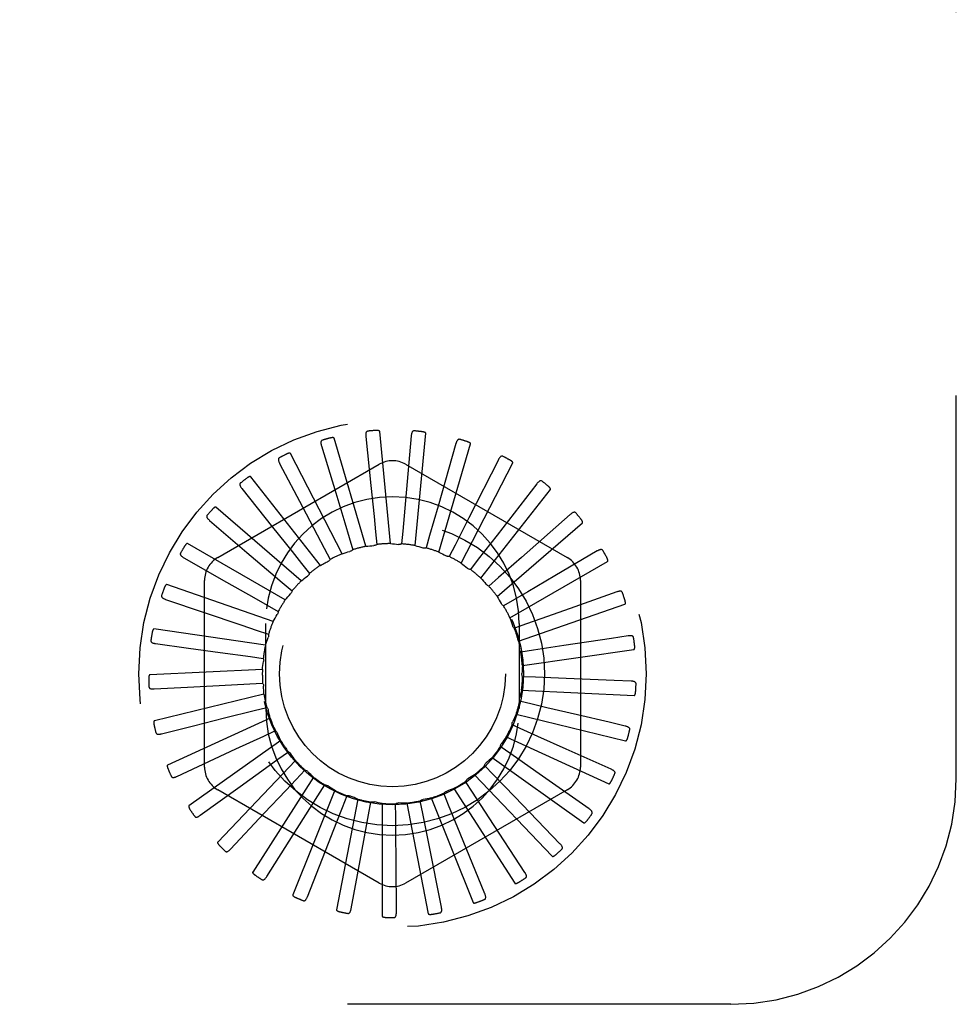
# Model space of a CAD drawing. Header units: inches. Extents: x 0 to 77.3, y 0 to 50.
# Tile 11 of 48: x 9 to 10, y 30 to 31. Entities that reach past the tile are written whole.
import ezdxf

# ---------------------------------------------------------------- set-up
doc = ezdxf.new("R2010")
doc.units = ezdxf.units.IN
doc.header["$LTSCALE"] = 4.25
doc.header["$MEASUREMENT"] = 0
doc.linetypes.add('HIDDEN', pattern=[0.2, 0.1, -0.1])
doc.layers.add('DEFAULT_2', color=8, linetype='HIDDEN')

msp = doc.modelspace()

# ---------------------------------------------------------------- linework, layer by layer
at = {"layer": 'DEFAULT_2', "color": 8, "linetype": 'HIDDEN'}
for p, q in [((10.019062, 30.205092), (10.019062, 31.955092)), ((9.364594, 30.584539), (9.370171, 30.530228)), ((9.391772, 30.465825), (9.379893, 30.590228)), ((9.41489, 30.585364), (9.408543, 30.513546)), ((9.419109, 30.463652), (9.430988, 30.588055)), ((9.315364, 30.57421), (9.331118, 30.521936)), ((9.364517, 30.462785), (9.329309, 30.582692)), ((9.464433, 30.576656), (9.444609, 30.507337)), ((9.445542, 30.456345), (9.480749, 30.576251)), ((9.33833, 30.454642), (9.281066, 30.565719)), ((9.200312, 30.450293), (9.379479, 30.553735)), ((9.268978, 30.554751), (9.29434, 30.506404)), ((9.408645, 30.553735), (9.587812, 30.450293)), ((9.470113, 30.444167), (9.527377, 30.555244)), ((9.511432, 30.558728), (9.478848, 30.494414)), ((9.314157, 30.44169), (9.236906, 30.539922)), ((9.554189, 30.532231), (9.510023, 30.475245)), ((9.227113, 30.526866), (9.261166, 30.484191)), ((9.491937, 30.427559), (9.569187, 30.525791)), ((9.408543, 30.513546), (9.405535, 30.479685)), ((9.292872, 30.424398), (9.198427, 30.506235)), ((9.444609, 30.507337), (9.435247, 30.474656)), ((9.591159, 30.49812), (9.537006, 30.450523)), ((9.191281, 30.491561), (9.232796, 30.456102)), ((9.478848, 30.494414), (9.46347, 30.464096)), ((9.510222, 30.407121), (9.604667, 30.488959)), ((9.375409, 30.478999), (9.376842, 30.464812)), ((9.405535, 30.479685), (9.404258, 30.465483)), ((9.510023, 30.475245), (9.489185, 30.448385)), ((9.275245, 30.40339), (9.167019, 30.465874)), ((9.345956, 30.472624), (9.350049, 30.458965)), ((9.435247, 30.474656), (9.431305, 30.460953)), ((9.46347, 30.464096), (9.457006, 30.451386)), ((9.318243, 30.460791), (9.324846, 30.448153)), ((9.621006, 30.457629), (9.573919, 30.429995)), ((9.162779, 30.450112), (9.210254, 30.423151)), ((9.293269, 30.443926), (9.302145, 30.432766)), ((9.322327, 30.445841), (9.322086, 30.445722)), ((9.489185, 30.448385), (9.480432, 30.437128)), ((9.537006, 30.450523), (9.511462, 30.428092)), ((9.52431, 30.383592), (9.632536, 30.446077)), ((9.261912, 30.379425), (9.143816, 30.420298)), ((9.185729, 30.21815), (9.185729, 30.425034)), ((9.271939, 30.42264), (9.282766, 30.413362)), ((9.511462, 30.428092), (9.500737, 30.418695)), ((9.602396, 30.425034), (9.602396, 30.21815)), ((9.642649, 30.412221), (9.591184, 30.393998)), ((9.529495, 30.403949), (9.517186, 30.396752)), ((9.533689, 30.357822), (9.651785, 30.398696)), ((9.255022, 30.397702), (9.26741, 30.390641)), ((9.253562, 30.283092), (9.253562, 30.377092)), ((9.542634, 30.37683), (9.529185, 30.372092)), ((9.534562, 30.377092), (9.534562, 30.283092)), ((9.253355, 30.35337), (9.129658, 30.371155)), ((9.243131, 30.370014), (9.256631, 30.365424)), ((9.13158, 30.354947), (9.167993, 30.349978)), ((9.636966, 30.360766), (9.58402, 30.352774)), ((9.655309, 30.363538), (9.636966, 30.360766)), ((9.167993, 30.349978), (9.203014, 30.34519)), ((9.203014, 30.34519), (9.236695, 30.340575)), ((9.550403, 30.347714), (9.5363, 30.345607)), ((9.538023, 30.330743), (9.66172, 30.348528)), ((9.58402, 30.352774), (9.550403, 30.347714)), ((9.236695, 30.340575), (9.25082, 30.338623)), ((9.249884, 30.326167), (9.125056, 30.320221)), ((9.235946, 30.31045), (9.250185, 30.311206)), ((9.552521, 30.317654), (9.538275, 30.318255)), ((9.586488, 30.316261), (9.552521, 30.317654)), ((9.63999, 30.314088), (9.586488, 30.316261)), ((9.658526, 30.313339), (9.63999, 30.314088)), ((9.130011, 30.304669), (9.166707, 30.306681)), ((9.166707, 30.306681), (9.202001, 30.308608)), ((9.202001, 30.308608), (9.235946, 30.31045)), ((9.537153, 30.303333), (9.66198, 30.297387)), ((9.251623, 30.298798), (9.130177, 30.269336)), ((9.548913, 30.287737), (9.535037, 30.291023)), ((9.207929, 30.272495), (9.240912, 30.280727)), ((9.240912, 30.280727), (9.254751, 30.284165)), ((9.258511, 30.272254), (9.144835, 30.22034)), ((9.173637, 30.263923), (9.207929, 30.272495)), ((9.531112, 30.276583), (9.652558, 30.24712)), ((9.634126, 30.267681), (9.599038, 30.275932)), ((9.652185, 30.263438), (9.634126, 30.267681)), ((9.137986, 30.255003), (9.173637, 30.263923)), ((9.251414, 30.252482), (9.264352, 30.258477)), ((9.539707, 30.259043), (9.526704, 30.264895)), ((9.270298, 30.247492), (9.168501, 30.175003)), ((9.220584, 30.238156), (9.251414, 30.252482)), ((9.520117, 30.251459), (9.633792, 30.199545)), ((9.155215, 30.207744), (9.220584, 30.238156)), ((9.267071, 30.226734), (9.27864, 30.235069)), ((9.525238, 30.23261), (9.513577, 30.240817)), ((9.636515, 30.215639), (9.586692, 30.237965)), ((9.286558, 30.225409), (9.20032, 30.134964)), ((9.504566, 30.228871), (9.606363, 30.156382)), ((9.553059, 30.213074), (9.525238, 30.23261)), ((9.287317, 30.204415), (9.297101, 30.214789)), ((9.506027, 30.209393), (9.496131, 30.219659)), ((9.612081, 30.171669), (9.553059, 30.213074)), ((9.306704, 30.206801), (9.23914, 30.101671)), ((9.48277, 30.190231), (9.474995, 30.202184)), ((9.485022, 30.209633), (9.57126, 30.119189)), ((9.529648, 30.184945), (9.506027, 30.209393)), ((9.181078, 30.164599), (9.225324, 30.196583)), ((9.379479, 30.089449), (9.200312, 30.192891)), ((9.330007, 30.192343), (9.28356, 30.076326)), ((9.311422, 30.186331), (9.319066, 30.198369)), ((9.587812, 30.192891), (9.408645, 30.089449)), ((9.462189, 30.194442), (9.529753, 30.089312)), ((9.355625, 30.182556), (9.331974, 30.059846)), ((9.338514, 30.173136), (9.343741, 30.186403)), ((9.427594, 30.166671), (9.424818, 30.180658)), ((9.436895, 30.183847), (9.483341, 30.06783)), ((9.456307, 30.175817), (9.450934, 30.189025)), ((9.501337, 30.161754), (9.48277, 30.190231)), ((9.579768, 30.133118), (9.529648, 30.184945)), ((9.367613, 30.165306), (9.370235, 30.179322)), ((9.382632, 30.177795), (9.382632, 30.052826)), ((9.397669, 30.163125), (9.39759, 30.177384)), ((9.410053, 30.17823), (9.433703, 30.05552)), ((9.469149, 30.144341), (9.456307, 30.175817)), ((9.214638, 30.127128), (9.252031, 30.166909)), ((9.434247, 30.133334), (9.427594, 30.166671)), ((9.540743, 30.101379), (9.501337, 30.161754)), ((9.254683, 30.096686), (9.283872, 30.142824)), ((9.496417, 30.077599), (9.469149, 30.144341)), ((9.448391, 30.062637), (9.434247, 30.133334)), ((9.299765, 30.074373), (9.319695, 30.125201)), ((9.348256, 30.060995), (9.358206, 30.114676)), ((9.398402, 30.057035), (9.398013, 30.11163)), ((9.769062, 29.955092), (6.019062, 29.955092))]:
    msp.add_line(p, q, dxfattribs=at)
for points in [[(9.366735, 30.590477), (9.366283, 30.590385), (9.365884, 30.590221), (9.365539, 30.589978), (9.365247, 30.589672), (9.365014, 30.589317), (9.364831, 30.588915), (9.364692, 30.588468), (9.364593, 30.587983), (9.364529, 30.587466), (9.364496, 30.586921), (9.364489, 30.586354), (9.364505, 30.585766), (9.364539, 30.585162), (9.364594, 30.584539)], [(9.379893, 30.590228), (9.379844, 30.590393), (9.37976, 30.590539), (9.379634, 30.590663), (9.379479, 30.590769), (9.379304, 30.590859), (9.379111, 30.590937), (9.378906, 30.591002), (9.378689, 30.591058), (9.37846, 30.591106), (9.378221, 30.591146), (9.377971, 30.59118), (9.377712, 30.591206), (9.377445, 30.591227), (9.377169, 30.591243), (9.376883, 30.591252), (9.376586, 30.591256), (9.376272, 30.591255), (9.375955, 30.591247), (9.375644, 30.591234), (9.375337, 30.591214)], [(9.418118, 30.590789), (9.417655, 30.590785), (9.417231, 30.590699), (9.416846, 30.590526), (9.416503, 30.59028), (9.416207, 30.589976), (9.41595, 30.589616), (9.415729, 30.589203), (9.41554, 30.588746), (9.41538, 30.58825), (9.415244, 30.587721), (9.41513, 30.587166), (9.415034, 30.586586), (9.414954, 30.585986), (9.41489, 30.585364)], [(9.430988, 30.588055), (9.430972, 30.588227), (9.430916, 30.588386), (9.430816, 30.588532), (9.430683, 30.588666), (9.430528, 30.588788), (9.430353, 30.5889), (9.430164, 30.589003), (9.42996, 30.589099), (9.429744, 30.58919), (9.429516, 30.589274), (9.429277, 30.589355), (9.429027, 30.58943), (9.428768, 30.589501), (9.428499, 30.589568), (9.428219, 30.589632), (9.427927, 30.589692), (9.427622, 30.58975), (9.427304, 30.589803), (9.426971, 30.589851), (9.426623, 30.589896)], [(9.316343, 30.580446), (9.315916, 30.580271), (9.315555, 30.580033), (9.315262, 30.579729), (9.315034, 30.579374), (9.314872, 30.578982), (9.314768, 30.578552), (9.314716, 30.578087), (9.314711, 30.577592), (9.314746, 30.577072), (9.314817, 30.576531), (9.314917, 30.575973), (9.315043, 30.575399), (9.315192, 30.574812), (9.315364, 30.57421)], [(9.329309, 30.582692), (9.32923, 30.582846), (9.329118, 30.582973), (9.328971, 30.583071), (9.328799, 30.583145), (9.328609, 30.583201), (9.328405, 30.58324), (9.328191, 30.583266), (9.327967, 30.583279), (9.327732, 30.583283), (9.327489, 30.583277), (9.327237, 30.583262), (9.326977, 30.583239), (9.32671, 30.583209), (9.326435, 30.583172), (9.326152, 30.583127), (9.325858, 30.583074), (9.325549, 30.583012), (9.325239, 30.582945), (9.324943, 30.582874), (9.324656, 30.5828)], [(9.468628, 30.581372), (9.468173, 30.581455), (9.467741, 30.581451), (9.46733, 30.581354), (9.466947, 30.581178), (9.466598, 30.580935), (9.466279, 30.58063), (9.465983, 30.580267), (9.465711, 30.579853), (9.46546, 30.579397), (9.465227, 30.578903), (9.465009, 30.57838), (9.464806, 30.577829), (9.464613, 30.577254), (9.464433, 30.576656)], [(9.480749, 30.576251), (9.480766, 30.576424), (9.480741, 30.576591), (9.48067, 30.576753), (9.480565, 30.576909), (9.480436, 30.577058), (9.480285, 30.577201), (9.480119, 30.577339), (9.479938, 30.577471), (9.479743, 30.577601), (9.479535, 30.577727), (9.479315, 30.577851), (9.479084, 30.577973), (9.478843, 30.578092), (9.478591, 30.578209), (9.478328, 30.578324), (9.478053, 30.578439), (9.47776, 30.578554), (9.477462, 30.578665), (9.477175, 30.578766), (9.476893, 30.578858)], [(9.281066, 30.565719), (9.280959, 30.565855), (9.280826, 30.565958), (9.280662, 30.566027), (9.280479, 30.566067), (9.280282, 30.566086), (9.280074, 30.566086), (9.279859, 30.566071), (9.279636, 30.566042), (9.279406, 30.566001), (9.279168, 30.565949), (9.278923, 30.565887), (9.278672, 30.565815), (9.278416, 30.565735), (9.278153, 30.565646), (9.277883, 30.565548), (9.277605, 30.565441), (9.277318, 30.565324), (9.277021, 30.565197), (9.276714, 30.565058), (9.276397, 30.564907)], [(9.516444, 30.562566), (9.516013, 30.562734), (9.515589, 30.562811), (9.515167, 30.562793), (9.514756, 30.562694), (9.514369, 30.562521), (9.513997, 30.562282), (9.513638, 30.561981), (9.513293, 30.561627), (9.51296, 30.561226), (9.512637, 30.560785), (9.512325, 30.560313), (9.51202, 30.55981), (9.511722, 30.559282), (9.511432, 30.558728)], [(9.268759, 30.56106), (9.268373, 30.560807), (9.268063, 30.560505), (9.267833, 30.560151), (9.267676, 30.559759), (9.267592, 30.559343), (9.267571, 30.558901), (9.267608, 30.558434), (9.267697, 30.557947), (9.26783, 30.557443), (9.268002, 30.556925), (9.268206, 30.556396), (9.268439, 30.555857), (9.268695, 30.555309), (9.268978, 30.554751)], [(9.527377, 30.555244), (9.527426, 30.55541), (9.527433, 30.555578), (9.527394, 30.555751), (9.527321, 30.555924), (9.527222, 30.556095), (9.527101, 30.556264), (9.526964, 30.556431), (9.526811, 30.556595), (9.526644, 30.556759), (9.526464, 30.556923), (9.526271, 30.557086), (9.526068, 30.557249), (9.525854, 30.557411), (9.525629, 30.557574), (9.525393, 30.557737), (9.525144, 30.557902), (9.524882, 30.558068), (9.524606, 30.558236), (9.524315, 30.558405), (9.524007, 30.558576)], [(9.225704, 30.533019), (9.225372, 30.532697), (9.225126, 30.532342), (9.224966, 30.531951), (9.224887, 30.531537), (9.224883, 30.531112), (9.224946, 30.530675), (9.22507, 30.530224), (9.225249, 30.529762), (9.225475, 30.529293), (9.225742, 30.528816), (9.226042, 30.528336), (9.226373, 30.52785), (9.226729, 30.52736), (9.227113, 30.526866)], [(9.236906, 30.539922), (9.236776, 30.540036), (9.236625, 30.540112), (9.236452, 30.540148), (9.236264, 30.540154), (9.236067, 30.540135), (9.235863, 30.540095), (9.235655, 30.54004), (9.235442, 30.539969), (9.235223, 30.539885), (9.234999, 30.539789), (9.234771, 30.539682), (9.234538, 30.539564), (9.234302, 30.539437), (9.23406, 30.5393), (9.233814, 30.539153), (9.233561, 30.538995), (9.233297, 30.538823), (9.233034, 30.538645), (9.232785, 30.538469), (9.232546, 30.538293)], [(9.370171, 30.530228), (9.3737, 30.495741), (9.375409, 30.478999)], [(9.559837, 30.53505), (9.559446, 30.535297), (9.559043, 30.535453), (9.558626, 30.535515), (9.558204, 30.535495), (9.557791, 30.535399), (9.55738, 30.535234), (9.556971, 30.535007), (9.556565, 30.534724), (9.556162, 30.534394), (9.555762, 30.534022), (9.555366, 30.533617), (9.554972, 30.533181), (9.554579, 30.53272), (9.554189, 30.532231)], [(9.569187, 30.525791), (9.569267, 30.525945), (9.569305, 30.526109), (9.5693, 30.526286), (9.56926, 30.52647), (9.569196, 30.526657), (9.569109, 30.526846), (9.569006, 30.527035), (9.568887, 30.527225), (9.568754, 30.527418), (9.568608, 30.527613), (9.56845, 30.52781), (9.568281, 30.528008), (9.568101, 30.528208), (9.567911, 30.52841), (9.56771, 30.528615), (9.567497, 30.528824), (9.567267, 30.52904), (9.567032, 30.529254), (9.566804, 30.529453), (9.566577, 30.529643)], [(9.331118, 30.521936), (9.34111, 30.48874), (9.345956, 30.472624)], [(9.188734, 30.497336), (9.18847, 30.496958), (9.188294, 30.496564), (9.188212, 30.49615), (9.188212, 30.495728), (9.188288, 30.49531), (9.188432, 30.494892), (9.18864, 30.494472), (9.188903, 30.494053), (9.189214, 30.493635), (9.189566, 30.493218), (9.189952, 30.492802), (9.190369, 30.492387), (9.190811, 30.491974), (9.191281, 30.491561)], [(9.198427, 30.506235), (9.198277, 30.506322), (9.198115, 30.506368), (9.197938, 30.506371), (9.197753, 30.506341), (9.197563, 30.506285), (9.19737, 30.506207), (9.197176, 30.506113), (9.19698, 30.506003), (9.196781, 30.50588), (9.19658, 30.505743), (9.196376, 30.505595), (9.19617, 30.505435), (9.195961, 30.505265), (9.19575, 30.505085), (9.195536, 30.504894), (9.195318, 30.504691), (9.195094, 30.504476), (9.194866, 30.504247), (9.194633, 30.504003), (9.194394, 30.503745)], [(9.29434, 30.506404), (9.310434, 30.475698), (9.318243, 30.460791)], [(9.597238, 30.49982), (9.596901, 30.500136), (9.596535, 30.500365), (9.596137, 30.500506), (9.595719, 30.500565), (9.595295, 30.50055), (9.594861, 30.500465), (9.594416, 30.50032), (9.593964, 30.500119), (9.593506, 30.499871), (9.593043, 30.499582), (9.592577, 30.499259), (9.592107, 30.498905), (9.591635, 30.498526), (9.591159, 30.49812)], [(9.604667, 30.488959), (9.604774, 30.489094), (9.604844, 30.489248), (9.604871, 30.489423), (9.604868, 30.489611), (9.60484, 30.489807), (9.60479, 30.490009), (9.604725, 30.490214), (9.604644, 30.490424), (9.60455, 30.490638), (9.604443, 30.490857), (9.604325, 30.49108), (9.604197, 30.491307), (9.604058, 30.491537), (9.60391, 30.491772), (9.603751, 30.492011), (9.603582, 30.492256), (9.603401, 30.492507), (9.603207, 30.492766), (9.602997, 30.493033), (9.602773, 30.493309)], [(9.261166, 30.484191), (9.282781, 30.457087), (9.293269, 30.443926)], [(9.167019, 30.465874), (9.166855, 30.465931), (9.166687, 30.465946), (9.166513, 30.465915), (9.166336, 30.46585), (9.166161, 30.46576), (9.165986, 30.465647), (9.165813, 30.465518), (9.165642, 30.465373), (9.16547, 30.465214), (9.165298, 30.465041), (9.165126, 30.464857), (9.164953, 30.464661), (9.164781, 30.464455), (9.164608, 30.464238), (9.164434, 30.46401), (9.164258, 30.46377), (9.164079, 30.463516), (9.163898, 30.463248), (9.163715, 30.462964), (9.163528, 30.462663)], [(9.376842, 30.464812), (9.376321, 30.464473), (9.375773, 30.464186), (9.375192, 30.46395), (9.374592, 30.463768), (9.373989, 30.463646), (9.373376, 30.463581)], [(9.391772, 30.465825), (9.393993, 30.465651), (9.396208, 30.465444), (9.398418, 30.465204), (9.400621, 30.46493)], [(9.404258, 30.465483), (9.403682, 30.465248), (9.40309, 30.46507), (9.402474, 30.464948), (9.401851, 30.464883), (9.401236, 30.464877), (9.400621, 30.46493)], [(9.159184, 30.455301), (9.158996, 30.454879), (9.158899, 30.454459), (9.158897, 30.454036), (9.158977, 30.453622), (9.15913, 30.453226), (9.159352, 30.452844), (9.159635, 30.452471), (9.159973, 30.452109), (9.160357, 30.451757), (9.160782, 30.451414), (9.161239, 30.451079), (9.161727, 30.450751), (9.16224, 30.450429), (9.162779, 30.450112)], [(9.232796, 30.456102), (9.259149, 30.433578), (9.271939, 30.42264)], [(9.33833, 30.454642), (9.340456, 30.455306), (9.34259, 30.455937), (9.344731, 30.456535), (9.346878, 30.4571)], [(9.350049, 30.458965), (9.349602, 30.458533), (9.349118, 30.458148), (9.348592, 30.457806), (9.348037, 30.457514), (9.347468, 30.45728), (9.346878, 30.4571)], [(9.364517, 30.462785), (9.366731, 30.463035), (9.368945, 30.463251), (9.37116, 30.463433), (9.373376, 30.463581)], [(9.419109, 30.463652), (9.421257, 30.463061), (9.423394, 30.462438), (9.425518, 30.461784), (9.427629, 30.461099)], [(9.431305, 30.460953), (9.430696, 30.460831), (9.43008, 30.460769), (9.429453, 30.460765), (9.428829, 30.46082), (9.428223, 30.460931), (9.427629, 30.461098)], [(9.445542, 30.456345), (9.447539, 30.455358), (9.449519, 30.454342), (9.451481, 30.453298), (9.453425, 30.452225)], [(9.627297, 30.458147), (9.627025, 30.458522), (9.626709, 30.458816), (9.626345, 30.45903), (9.625946, 30.459167), (9.625526, 30.459232), (9.625084, 30.459231), (9.62462, 30.459172), (9.624137, 30.459061), (9.62364, 30.458904), (9.623131, 30.458708), (9.622613, 30.458479), (9.622085, 30.45822), (9.621549, 30.457938), (9.621006, 30.457629)], [(9.314157, 30.44169), (9.315461, 30.442396), (9.316773, 30.443088), (9.318091, 30.443766), (9.319416, 30.444432), (9.320747, 30.445083), (9.322086, 30.445722)], [(9.324846, 30.448153), (9.324518, 30.447682), (9.324151, 30.447244), (9.323742, 30.446835), (9.323299, 30.446462), (9.322828, 30.446132), (9.322327, 30.445841)], [(9.457006, 30.451386), (9.456385, 30.451382), (9.455769, 30.451437), (9.455152, 30.451553), (9.454549, 30.451724), (9.453975, 30.451948), (9.453425, 30.452225)], [(9.470113, 30.444167), (9.471888, 30.44282), (9.47364, 30.441448), (9.475368, 30.440051), (9.477074, 30.43863)], [(9.632536, 30.446077), (9.632667, 30.44619), (9.632764, 30.446328), (9.632824, 30.446494), (9.632856, 30.44668), (9.632865, 30.446877), (9.632855, 30.447085), (9.63283, 30.447298), (9.63279, 30.44752), (9.632738, 30.447748), (9.632675, 30.447983), (9.632601, 30.448225), (9.632518, 30.448472), (9.632426, 30.448724), (9.632324, 30.448982), (9.632214, 30.449247), (9.632094, 30.44952), (9.631963, 30.449801), (9.631822, 30.450092), (9.631668, 30.450392), (9.631502, 30.450701)], [(9.302145, 30.432766), (9.301891, 30.4322), (9.301585, 30.431662), (9.301224, 30.431149), (9.300817, 30.430672), (9.300376, 30.430243), (9.299895, 30.429857)], [(9.480432, 30.437128), (9.479821, 30.437242), (9.479227, 30.437413), (9.478643, 30.437643), (9.478084, 30.437925), (9.477563, 30.438253), (9.477074, 30.43863)], [(9.143816, 30.420298), (9.143645, 30.420323), (9.143477, 30.420306), (9.143312, 30.420243), (9.143151, 30.420146), (9.142995, 30.420024), (9.142845, 30.41988), (9.1427, 30.419721), (9.142559, 30.419546), (9.14242, 30.419357), (9.142284, 30.419155), (9.14215, 30.418942), (9.142018, 30.418717), (9.141887, 30.418482), (9.141759, 30.418236), (9.141631, 30.417979), (9.141503, 30.417709), (9.141374, 30.417422), (9.141249, 30.41713), (9.141135, 30.416848), (9.141029, 30.416571)], [(9.210254, 30.423151), (9.240394, 30.406022), (9.255022, 30.397702)], [(9.292872, 30.424398), (9.294599, 30.425804), (9.296345, 30.427183), (9.29811, 30.428534), (9.299895, 30.429857)], [(9.491937, 30.427559), (9.493424, 30.4259), (9.494884, 30.424222), (9.496318, 30.422523), (9.497724, 30.420805)], [(9.500737, 30.418695), (9.500159, 30.418922), (9.499607, 30.419202), (9.499077, 30.419539), (9.498582, 30.419922), (9.498132, 30.420342), (9.497724, 30.420804)], [(9.573919, 30.429995), (9.544014, 30.412458), (9.529495, 30.403949)], [(9.275245, 30.40339), (9.276675, 30.405098), (9.278129, 30.406783), (9.279606, 30.408443), (9.281107, 30.410079)], [(9.282766, 30.413362), (9.282624, 30.412757), (9.282425, 30.412171), (9.282167, 30.411599), (9.281859, 30.411054), (9.281506, 30.410549), (9.281107, 30.410079)], [(9.648925, 30.41154), (9.648729, 30.411959), (9.648475, 30.412308), (9.648157, 30.412586), (9.647792, 30.412797), (9.647392, 30.41294), (9.646958, 30.413023), (9.646491, 30.413053), (9.645996, 30.413035), (9.645479, 30.412975), (9.644941, 30.412878), (9.644389, 30.412752), (9.643821, 30.412598), (9.643242, 30.412422), (9.642649, 30.412221)], [(9.138124, 30.408435), (9.13802, 30.407984), (9.138004, 30.407553), (9.138081, 30.407137), (9.138238, 30.406746), (9.138464, 30.406386), (9.138754, 30.406052), (9.139103, 30.40574), (9.139503, 30.405449), (9.139947, 30.405176), (9.140429, 30.40492), (9.140941, 30.404677), (9.141482, 30.404448), (9.142047, 30.404228), (9.142636, 30.404019)], [(9.142636, 30.404019), (9.227192, 30.375414), (9.243131, 30.370014)], [(9.510222, 30.407121), (9.511369, 30.405211), (9.512485, 30.403286), (9.513571, 30.401347), (9.514626, 30.399394)], [(9.517186, 30.396752), (9.516661, 30.397084), (9.516173, 30.397464), (9.515716, 30.397894), (9.515302, 30.398364), (9.51494, 30.398863), (9.514626, 30.399394)], [(9.651785, 30.398696), (9.651935, 30.398782), (9.652056, 30.398899), (9.652147, 30.399051), (9.652214, 30.399227), (9.65226, 30.399419), (9.65229, 30.399625), (9.652305, 30.39984), (9.652308, 30.400064), (9.6523, 30.400299), (9.652283, 30.400541), (9.652256, 30.400792), (9.652221, 30.401051), (9.652178, 30.401316), (9.652127, 30.401589), (9.652069, 30.40187), (9.652003, 30.402161), (9.651926, 30.402467), (9.651844, 30.402773), (9.651759, 30.403066), (9.651671, 30.40335)], [(9.26741, 30.390641), (9.267384, 30.39002), (9.2673, 30.389407), (9.267156, 30.388796), (9.266956, 30.388203), (9.266705, 30.38764), (9.266402, 30.387103)], [(9.591184, 30.393998), (9.558501, 30.382437), (9.542634, 30.37683)], [(9.261912, 30.379425), (9.262993, 30.381373), (9.264101, 30.383303), (9.265238, 30.385212), (9.266402, 30.387103)], [(9.52431, 30.383592), (9.525074, 30.3815), (9.525806, 30.379398), (9.526505, 30.377289), (9.527172, 30.375171)], [(9.129658, 30.371155), (9.129485, 30.371147), (9.129324, 30.371099), (9.129173, 30.371005), (9.129034, 30.370879), (9.128904, 30.37073), (9.128784, 30.370561), (9.128672, 30.370377), (9.128566, 30.370178), (9.128466, 30.369967), (9.12837, 30.369743), (9.128279, 30.369508), (9.128191, 30.369262), (9.128108, 30.369006), (9.128028, 30.368741), (9.127951, 30.368464), (9.127877, 30.368175), (9.127805, 30.367874), (9.127737, 30.367558), (9.127673, 30.367227), (9.127612, 30.366882)], [(9.529185, 30.372092), (9.528733, 30.372518), (9.528325, 30.372983), (9.527958, 30.373492), (9.52764, 30.374032), (9.527379, 30.37459), (9.527172, 30.375171)], [(9.126315, 30.358428), (9.126297, 30.357967), (9.126363, 30.35754), (9.126517, 30.357147), (9.126746, 30.356792), (9.127035, 30.356482), (9.127383, 30.356209), (9.127785, 30.355968), (9.128233, 30.355758), (9.12872, 30.355574), (9.129242, 30.355413), (9.129791, 30.355273), (9.130366, 30.355149), (9.130962, 30.35504), (9.13158, 30.354947)], [(9.253355, 30.35337), (9.254048, 30.355488), (9.254771, 30.357592), (9.255526, 30.359683), (9.256311, 30.361759)], [(9.256631, 30.365424), (9.256724, 30.364809), (9.256757, 30.364192), (9.25673, 30.363565), (9.256647, 30.362944), (9.256507, 30.362344), (9.256311, 30.361759)], [(9.533689, 30.357822), (9.534044, 30.355623), (9.534365, 30.353421), (9.534652, 30.351217), (9.534906, 30.349011)], [(9.661342, 30.361682), (9.661229, 30.36213), (9.661045, 30.36252), (9.660786, 30.362854), (9.660467, 30.36313), (9.660102, 30.363346), (9.659691, 30.36351), (9.659238, 30.363628), (9.658749, 30.363704), (9.658229, 30.363742), (9.657684, 30.363749), (9.657117, 30.36373), (9.656531, 30.363686), (9.655928, 30.363623), (9.655309, 30.363538)], [(9.5363, 30.345607), (9.535937, 30.346111), (9.535624, 30.346645), (9.53536, 30.347214), (9.53515, 30.347805), (9.535, 30.348402), (9.534906, 30.349011)], [(9.66172, 30.348528), (9.661883, 30.348584), (9.662025, 30.348677), (9.662142, 30.348808), (9.662241, 30.348969), (9.662323, 30.349148), (9.662391, 30.349345), (9.662447, 30.349553), (9.662492, 30.349773), (9.662529, 30.350004), (9.662557, 30.350246), (9.662579, 30.350498), (9.662593, 30.350758), (9.662601, 30.351026), (9.662603, 30.351304), (9.662599, 30.351591), (9.662589, 30.351889), (9.662573, 30.352199), (9.662549, 30.352521), (9.662518, 30.352857), (9.662479, 30.353206)], [(9.249884, 30.326167), (9.250163, 30.328378), (9.250475, 30.330581), (9.25082, 30.332776), (9.251199, 30.334964)], [(9.25082, 30.338623), (9.251027, 30.338037), (9.251176, 30.337437), (9.251269, 30.336816), (9.251304, 30.336191), (9.251281, 30.335575), (9.251199, 30.334964)], [(9.538023, 30.330743), (9.537955, 30.328516), (9.537853, 30.326293), (9.537718, 30.324075), (9.53755, 30.321861)], [(9.125056, 30.320221), (9.124888, 30.32018), (9.124739, 30.320102), (9.124609, 30.319982), (9.124495, 30.319832), (9.124397, 30.319661), (9.12431, 30.319471), (9.124235, 30.31927), (9.124169, 30.319055), (9.12411, 30.318828), (9.124059, 30.31859), (9.124014, 30.318342), (9.123975, 30.318084), (9.123941, 30.317817), (9.123913, 30.317541), (9.123889, 30.317255), (9.123871, 30.316958), (9.123858, 30.316642), (9.123851, 30.316325), (9.12385, 30.316021), (9.123854, 30.315725)], [(9.250185, 30.311206), (9.250499, 30.31067), (9.25076, 30.310109), (9.250968, 30.309517), (9.251121, 30.30891), (9.251214, 30.308301), (9.25125, 30.307685)], [(9.538275, 30.318255), (9.538013, 30.318818), (9.537807, 30.319402), (9.537656, 30.320011), (9.537562, 30.32063), (9.537526, 30.321245), (9.53755, 30.321861)], [(9.664099, 30.310373), (9.664073, 30.310835), (9.663966, 30.311254), (9.663775, 30.31163), (9.663514, 30.311962), (9.663196, 30.312243), (9.662824, 30.312482), (9.662401, 30.312683), (9.661935, 30.31285), (9.661433, 30.312987), (9.660898, 30.313097), (9.660338, 30.313185), (9.659754, 30.313253), (9.659151, 30.313305), (9.658526, 30.313339)], [(9.124182, 30.307091), (9.124252, 30.306634), (9.124397, 30.306228), (9.124624, 30.305871), (9.124915, 30.305566), (9.125258, 30.305316), (9.125652, 30.305114), (9.126091, 30.304954), (9.126571, 30.304832), (9.127084, 30.304743), (9.127627, 30.304685), (9.128193, 30.30465), (9.128781, 30.304638), (9.129386, 30.304644), (9.130011, 30.304669)], [(9.251623, 30.298798), (9.251479, 30.301022), (9.251369, 30.303244), (9.251293, 30.305465), (9.25125, 30.307685)], [(9.537153, 30.303333), (9.536665, 30.301159), (9.536144, 30.298996), (9.535592, 30.296843), (9.535008, 30.294701)], [(9.66198, 30.297387), (9.662152, 30.297411), (9.662308, 30.297475), (9.662449, 30.297582), (9.662576, 30.297721), (9.66269, 30.297882), (9.662794, 30.298062), (9.662888, 30.298256), (9.662974, 30.298463), (9.663054, 30.298683), (9.663128, 30.298915), (9.663197, 30.299158), (9.66326, 30.299411), (9.663319, 30.299673), (9.663373, 30.299945), (9.663424, 30.300228), (9.66347, 30.300522), (9.663513, 30.300829), (9.663551, 30.30115), (9.663584, 30.301488), (9.663612, 30.301843)], [(9.535037, 30.291023), (9.534887, 30.291625), (9.534795, 30.292237), (9.534762, 30.292864), (9.534786, 30.29349), (9.534868, 30.2941), (9.535008, 30.294701)], [(9.254751, 30.284165), (9.255161, 30.283698), (9.255523, 30.283196), (9.255839, 30.282655), (9.256104, 30.282087), (9.256311, 30.281507), (9.256462, 30.280909)], [(9.258511, 30.272254), (9.257949, 30.27441), (9.25742, 30.276571), (9.256925, 30.278737), (9.256462, 30.280909)], [(9.599038, 30.275932), (9.565292, 30.283876), (9.548913, 30.287737)], [(9.130177, 30.269336), (9.13002, 30.269264), (9.129888, 30.269159), (9.129783, 30.269017), (9.1297, 30.268848), (9.129635, 30.268661), (9.129587, 30.268459), (9.129551, 30.268246), (9.129527, 30.268023), (9.129512, 30.267789), (9.129506, 30.267546), (9.129509, 30.267294), (9.129519, 30.267033), (9.129537, 30.266765), (9.129561, 30.266488), (9.129593, 30.266203), (9.129631, 30.265907), (9.129677, 30.265601), (9.129731, 30.265282), (9.129794, 30.26495), (9.129866, 30.264605)], [(9.526704, 30.264895), (9.526671, 30.265516), (9.526696, 30.266134), (9.526782, 30.266755), (9.526925, 30.267366), (9.527121, 30.267949), (9.527371, 30.268513)], [(9.531112, 30.276583), (9.530221, 30.274541), (9.5293, 30.272515), (9.528351, 30.270506), (9.527371, 30.268513)], [(9.264352, 30.258477), (9.264842, 30.258096), (9.265293, 30.257671), (9.265706, 30.257199), (9.266074, 30.256692), (9.266387, 30.256162), (9.266648, 30.255603)], [(9.586692, 30.237965), (9.55506, 30.252152), (9.539707, 30.259043)], [(9.657096, 30.259472), (9.657157, 30.25993), (9.657132, 30.260361), (9.657016, 30.260767), (9.656822, 30.261142), (9.656563, 30.261478), (9.656243, 30.261783), (9.655866, 30.262061), (9.65544, 30.262313), (9.654972, 30.262542), (9.654468, 30.262751), (9.653935, 30.262944), (9.653374, 30.263121), (9.652792, 30.263286), (9.652185, 30.263438)], [(9.131803, 30.256278), (9.131958, 30.255843), (9.132178, 30.255471), (9.132468, 30.255164), (9.132812, 30.254919), (9.133196, 30.254739), (9.133621, 30.254615), (9.134083, 30.254541), (9.134577, 30.254511), (9.135098, 30.254522), (9.135642, 30.254567), (9.136204, 30.25464), (9.136783, 30.25474), (9.137377, 30.25486), (9.137986, 30.255003)], [(9.270298, 30.247492), (9.269338, 30.249503), (9.26841, 30.251525), (9.267513, 30.253558), (9.266648, 30.255603)], [(9.520117, 30.251459), (9.518856, 30.249623), (9.517569, 30.247808), (9.516256, 30.246014), (9.514917, 30.244243)], [(9.652558, 30.24712), (9.65273, 30.247112), (9.652896, 30.247145), (9.653055, 30.247223), (9.653206, 30.247336), (9.653349, 30.247472), (9.653485, 30.247629), (9.653614, 30.247802), (9.653738, 30.247989), (9.653858, 30.24819), (9.653974, 30.248404), (9.654088, 30.248629), (9.654198, 30.248866), (9.654305, 30.249112), (9.65441, 30.249369), (9.654513, 30.249637), (9.654614, 30.249917), (9.654715, 30.250216), (9.654812, 30.250519), (9.654899, 30.250809), (9.654977, 30.251093)], [(9.27864, 30.235069), (9.279194, 30.234788), (9.279717, 30.234457), (9.280212, 30.234072), (9.280669, 30.233643), (9.281077, 30.233182), (9.281439, 30.232683)], [(9.513577, 30.240817), (9.513662, 30.241433), (9.513804, 30.242035), (9.514006, 30.242629), (9.514261, 30.243201), (9.514564, 30.243737), (9.514917, 30.244243)], [(9.225324, 30.196583), (9.253426, 30.216884), (9.267071, 30.226734)], [(9.286558, 30.225409), (9.285235, 30.227201), (9.283941, 30.229011), (9.282676, 30.230838), (9.281439, 30.232683)], [(9.504566, 30.228871), (9.50298, 30.227306), (9.501373, 30.225767), (9.499744, 30.224255), (9.498095, 30.222769)], [(9.144835, 30.22034), (9.144694, 30.22024), (9.144585, 30.220111), (9.144509, 30.219952), (9.144459, 30.21977), (9.144431, 30.219574), (9.144422, 30.219367), (9.144427, 30.219151), (9.144445, 30.218927), (9.144475, 30.218695), (9.144516, 30.218455), (9.144566, 30.218208), (9.144625, 30.217954), (9.144693, 30.217694), (9.14477, 30.217427), (9.144854, 30.217153), (9.144948, 30.21687), (9.145051, 30.216578), (9.145164, 30.216275), (9.145289, 30.21596), (9.145426, 30.215635)], [(9.297101, 30.214789), (9.297702, 30.214616), (9.298278, 30.21439), (9.29883, 30.214109), (9.299354, 30.213779), (9.299843, 30.213402), (9.300301, 30.212975)], [(9.306704, 30.206801), (9.305065, 30.208311), (9.303452, 30.209843), (9.301864, 30.211398), (9.300301, 30.212975)], [(9.496131, 30.219659), (9.49633, 30.220247), (9.496584, 30.220811), (9.496894, 30.221356), (9.497254, 30.22187), (9.497652, 30.222339), (9.498094, 30.222769)], [(9.640586, 30.210815), (9.640733, 30.211253), (9.64079, 30.211681), (9.640752, 30.212102), (9.640633, 30.212507), (9.640443, 30.212886), (9.640186, 30.213246), (9.639868, 30.21359), (9.639498, 30.213918), (9.639082, 30.214232), (9.638626, 30.214533), (9.638139, 30.214822), (9.637623, 30.215103), (9.637082, 30.215375), (9.636515, 30.215639)], [(9.148904, 30.207825), (9.149138, 30.207427), (9.149424, 30.207104), (9.149767, 30.206857), (9.150151, 30.206682), (9.150562, 30.206578), (9.151003, 30.206536), (9.151471, 30.206551), (9.151961, 30.206616), (9.152471, 30.206725), (9.152996, 30.206872), (9.153534, 30.20705), (9.154085, 30.207257), (9.154645, 30.207488), (9.155215, 30.207744)], [(9.252031, 30.166909), (9.275784, 30.192161), (9.287317, 30.204415)], [(9.474995, 30.202184), (9.475302, 30.202724), (9.475658, 30.20323), (9.476066, 30.203707), (9.476516, 30.204143), (9.476997, 30.204528), (9.477512, 30.204866)], [(9.485022, 30.209633), (9.48317, 30.208398), (9.481302, 30.207192), (9.479415, 30.206015), (9.477512, 30.204867)], [(9.633792, 30.199545), (9.633961, 30.199504), (9.634129, 30.199506), (9.6343, 30.199553), (9.634469, 30.199634), (9.634636, 30.199741), (9.634799, 30.19987), (9.634958, 30.200015), (9.635115, 30.200175), (9.635271, 30.20035), (9.635426, 30.200538), (9.63558, 30.200738), (9.635733, 30.200949), (9.635885, 30.201171), (9.636037, 30.201403), (9.636189, 30.201647), (9.636341, 30.201903), (9.636495, 30.202172), (9.636649, 30.202456), (9.636804, 30.202755), (9.63696, 30.203069)], [(9.319066, 30.198369), (9.319684, 30.198314), (9.320292, 30.198201), (9.320895, 30.198027), (9.321479, 30.197799), (9.322029, 30.197522), (9.322551, 30.197194)], [(9.330007, 30.192343), (9.328112, 30.193516), (9.326238, 30.194715), (9.324384, 30.195941), (9.322551, 30.197194)], [(9.450934, 30.189025), (9.451338, 30.189497), (9.451783, 30.189927), (9.452274, 30.190318), (9.452799, 30.190661), (9.453343, 30.190948), (9.453914, 30.191183)], [(9.462189, 30.194442), (9.460135, 30.193579), (9.458071, 30.192748), (9.455998, 30.191949), (9.453914, 30.191183)], [(9.283872, 30.142824), (9.302416, 30.172115), (9.311422, 30.186331)], [(9.343741, 30.186403), (9.344359, 30.186466), (9.344978, 30.186469), (9.345603, 30.186413), (9.346219, 30.1863), (9.346811, 30.186132), (9.347386, 30.185908)], [(9.355625, 30.182556), (9.353543, 30.183349), (9.351475, 30.184172), (9.349423, 30.185025), (9.347386, 30.185908)], [(9.424818, 30.180658), (9.425304, 30.181045), (9.425822, 30.181383), (9.426379, 30.181673), (9.426958, 30.181911), (9.427547, 30.18209), (9.428152, 30.182213)], [(9.436895, 30.183847), (9.434715, 30.183388), (9.432531, 30.182963), (9.430343, 30.182571), (9.428152, 30.182213)], [(9.168501, 30.175003), (9.168382, 30.174878), (9.168298, 30.174731), (9.168254, 30.17456), (9.16824, 30.174372), (9.168249, 30.174175), (9.168279, 30.173969), (9.168325, 30.173759), (9.168385, 30.173542), (9.168459, 30.17332), (9.168544, 30.173092), (9.16864, 30.172859), (9.168747, 30.17262), (9.168862, 30.172378), (9.168988, 30.172131), (9.169123, 30.171877), (9.169269, 30.171617), (9.169428, 30.171345), (9.169594, 30.171074), (9.169757, 30.170817), (9.169922, 30.17057)], [(9.319695, 30.125201), (9.332361, 30.157472), (9.338514, 30.173136)], [(9.370235, 30.179322), (9.37083, 30.179501), (9.371437, 30.179622), (9.372061, 30.179685), (9.372688, 30.17969), (9.373301, 30.179638), (9.373908, 30.179527)], [(9.382632, 30.177795), (9.380437, 30.178179), (9.378252, 30.178596), (9.376075, 30.179045), (9.373908, 30.179527)], [(9.39759, 30.177384), (9.398141, 30.177672), (9.398714, 30.177906), (9.399315, 30.178086), (9.399929, 30.17821), (9.400541, 30.178274), (9.401158, 30.17828)], [(9.410053, 30.17823), (9.407825, 30.178192), (9.4056, 30.178188), (9.403378, 30.178217), (9.401158, 30.17828)], [(9.615166, 30.166162), (9.615394, 30.166564), (9.615531, 30.166974), (9.615573, 30.167394), (9.615533, 30.167814), (9.615417, 30.168222), (9.615233, 30.168625), (9.614987, 30.169022), (9.614685, 30.169415), (9.614336, 30.169802), (9.613946, 30.170183), (9.613522, 30.17056), (9.613068, 30.170933), (9.612588, 30.171303), (9.612081, 30.171669)], [(9.174864, 30.163485), (9.17517, 30.163138), (9.175512, 30.162875), (9.175896, 30.162697), (9.176306, 30.162598), (9.176729, 30.162574), (9.17717, 30.162616), (9.177626, 30.162719), (9.178096, 30.162876), (9.178575, 30.163079), (9.179064, 30.163323), (9.179558, 30.1636), (9.180059, 30.163907), (9.180566, 30.16424), (9.181078, 30.164599)], [(9.358206, 30.114676), (9.364536, 30.148761), (9.367613, 30.165306)], [(9.398013, 30.11163), (9.397778, 30.146297), (9.397669, 30.163125)], [(9.606363, 30.156382), (9.60652, 30.15631), (9.606686, 30.156279), (9.606862, 30.156293), (9.607044, 30.156341), (9.607228, 30.156414), (9.607412, 30.15651), (9.607596, 30.156622), (9.607781, 30.15675), (9.607967, 30.156892), (9.608155, 30.157047), (9.608344, 30.157214), (9.608534, 30.157393), (9.608725, 30.157581), (9.608918, 30.157781), (9.609113, 30.157992), (9.609311, 30.158214), (9.609516, 30.158454), (9.609719, 30.158699), (9.609908, 30.158938), (9.610088, 30.159174)], [(9.20032, 30.134964), (9.200226, 30.134819), (9.200172, 30.134659), (9.200161, 30.134483), (9.200182, 30.134296), (9.200229, 30.134104), (9.200297, 30.133907), (9.200382, 30.133709), (9.200482, 30.133508), (9.200596, 30.133304), (9.200723, 30.133096), (9.200862, 30.132885), (9.201012, 30.132671), (9.201171, 30.132455), (9.201341, 30.132236), (9.201522, 30.132013), (9.201714, 30.131785), (9.201918, 30.131552), (9.202136, 30.131313), (9.202368, 30.131069), (9.202614, 30.130819)], [(9.208747, 30.124859), (9.209113, 30.124576), (9.209499, 30.124382), (9.209909, 30.12428), (9.210331, 30.124261), (9.210751, 30.124317), (9.211176, 30.124442), (9.211604, 30.124629), (9.212036, 30.124872), (9.212468, 30.125162), (9.212902, 30.125494), (9.213335, 30.12586), (9.213769, 30.126257), (9.214203, 30.126679), (9.214638, 30.127128)], [(9.581755, 30.127127), (9.582055, 30.127479), (9.582267, 30.127855), (9.582388, 30.128259), (9.582428, 30.128679), (9.582392, 30.129102), (9.582287, 30.129532), (9.58212, 30.129969), (9.581898, 30.130412), (9.581629, 30.130857), (9.581318, 30.131306), (9.580973, 30.131756), (9.580598, 30.132208), (9.580197, 30.132662), (9.579768, 30.133118)], [(9.57126, 30.119189), (9.571401, 30.119089), (9.571558, 30.119027), (9.571734, 30.119007), (9.571921, 30.11902), (9.572115, 30.119057), (9.572315, 30.119116), (9.572517, 30.119191), (9.572722, 30.119282), (9.572932, 30.119386), (9.573146, 30.119503), (9.573363, 30.119632), (9.573583, 30.119771), (9.573807, 30.11992), (9.574034, 30.12008), (9.574265, 30.120249), (9.574502, 30.120431), (9.574745, 30.120623), (9.574994, 30.120829), (9.575249, 30.12105), (9.575512, 30.121285)], [(9.23914, 30.101671), (9.239076, 30.101511), (9.239053, 30.101343), (9.239075, 30.101168), (9.239132, 30.100988), (9.239214, 30.100809), (9.239318, 30.100629), (9.239439, 30.10045), (9.239576, 30.100272), (9.239726, 30.100093), (9.23989, 30.099913), (9.240066, 30.099732), (9.240254, 30.09955), (9.240451, 30.099368), (9.24066, 30.099185), (9.240879, 30.099), (9.241111, 30.098813), (9.241361, 30.098619), (9.241615, 30.098429), (9.241862, 30.098252), (9.242105, 30.098084)], [(9.249329, 30.093343), (9.249741, 30.093135), (9.250157, 30.093017), (9.250578, 30.092995), (9.250996, 30.093055), (9.251399, 30.09319), (9.251791, 30.093393), (9.252177, 30.093658), (9.252555, 30.093978), (9.252924, 30.094345), (9.253287, 30.094753), (9.253643, 30.095194), (9.253994, 30.095666), (9.254341, 30.096163), (9.254683, 30.096686)], [(9.54156, 30.095119), (9.541921, 30.095408), (9.542201, 30.095738), (9.542396, 30.096112), (9.542515, 30.096517), (9.54256, 30.096939), (9.542538, 30.097381), (9.542457, 30.097842), (9.542323, 30.098319), (9.542142, 30.098807), (9.541922, 30.099307), (9.541669, 30.099814), (9.541386, 30.100329), (9.541078, 30.10085), (9.540743, 30.101379)], [(9.529753, 30.089312), (9.529872, 30.089187), (9.530015, 30.089096), (9.530183, 30.089044), (9.53037, 30.089021), (9.530568, 30.089021), (9.530775, 30.089041), (9.530987, 30.089076), (9.531206, 30.089127), (9.531432, 30.089189), (9.531664, 30.089264), (9.531901, 30.089349), (9.532144, 30.089444), (9.532392, 30.089548), (9.532645, 30.089661), (9.532904, 30.089784), (9.533171, 30.089917), (9.533446, 30.090061), (9.533729, 30.090216), (9.534023, 30.090385), (9.534327, 30.090567)], [(9.28356, 30.076326), (9.283528, 30.076156), (9.283537, 30.075988), (9.283592, 30.07582), (9.283681, 30.075654), (9.283796, 30.075493), (9.283932, 30.075336), (9.284085, 30.075184), (9.284253, 30.075035), (9.284434, 30.074887), (9.28463, 30.074741), (9.284837, 30.074597), (9.285055, 30.074454), (9.285283, 30.074313), (9.285523, 30.074173), (9.285773, 30.074033), (9.286037, 30.073893), (9.286313, 30.073752), (9.286603, 30.073611), (9.286911, 30.07347), (9.287235, 30.073329)], [(9.29514, 30.070077), (9.295585, 30.06995), (9.296015, 30.069914), (9.296434, 30.069971), (9.296832, 30.07011), (9.297202, 30.070318), (9.297549, 30.070592), (9.297878, 30.070925), (9.298188, 30.071311), (9.298482, 30.071741), (9.298761, 30.072211), (9.299027, 30.072711), (9.299282, 30.073241), (9.299528, 30.073794), (9.299765, 30.074373)], [(9.496035, 30.071298), (9.496444, 30.071513), (9.49678, 30.071784), (9.497043, 30.072114), (9.497236, 30.07249), (9.49736, 30.072896), (9.497423, 30.073333), (9.49743, 30.073801), (9.497389, 30.074295), (9.497304, 30.074809), (9.497182, 30.075341), (9.49703, 30.075887), (9.496849, 30.076446), (9.496645, 30.077016), (9.496417, 30.077599)], [(9.344528, 30.055901), (9.344988, 30.055861), (9.345418, 30.055906), (9.345818, 30.056042), (9.346183, 30.056254), (9.346506, 30.056528), (9.346796, 30.056863), (9.347055, 30.057252), (9.347287, 30.05769), (9.347494, 30.058168), (9.347679, 30.058681), (9.347845, 30.059223), (9.347996, 30.059791), (9.348133, 30.060381), (9.348256, 30.060995)], [(9.446823, 30.056523), (9.447266, 30.056657), (9.447648, 30.056859), (9.447968, 30.057134), (9.448229, 30.057465), (9.448427, 30.057841), (9.448571, 30.058259), (9.448668, 30.058717), (9.44872, 30.059209), (9.448734, 30.05973), (9.448715, 30.060275), (9.448669, 30.06084), (9.448597, 30.061424), (9.448505, 30.062022), (9.448391, 30.062637)], [(9.483341, 30.06783), (9.483435, 30.067684), (9.483558, 30.067569), (9.483713, 30.067485), (9.483892, 30.067427), (9.484086, 30.06739), (9.484293, 30.06737), (9.484509, 30.067365), (9.484733, 30.067373), (9.484967, 30.067392), (9.485209, 30.067421), (9.485458, 30.067459), (9.485715, 30.067507), (9.485977, 30.067562), (9.486247, 30.067626), (9.486525, 30.067697), (9.486813, 30.067777), (9.487115, 30.067868), (9.487417, 30.067965), (9.487704, 30.068063), (9.487982, 30.068164)], [(9.331974, 30.059846), (9.331974, 30.059673), (9.332015, 30.059509), (9.332101, 30.059355), (9.33222, 30.059209), (9.332363, 30.059073), (9.332527, 30.058944), (9.332705, 30.058824), (9.332898, 30.058709), (9.333105, 30.058598), (9.333324, 30.058492), (9.333555, 30.05839), (9.333796, 30.058291), (9.334047, 30.058195), (9.334309, 30.058103), (9.334581, 30.058013), (9.334866, 30.057925), (9.335164, 30.057839), (9.335476, 30.057756), (9.335805, 30.057676), (9.336149, 30.057598)], [(9.382632, 30.052826), (9.382664, 30.052656), (9.382735, 30.052504), (9.382848, 30.052368), (9.382993, 30.052248), (9.383158, 30.052141), (9.383343, 30.052046), (9.38354, 30.051961), (9.383751, 30.051885), (9.383974, 30.051816), (9.384208, 30.051753), (9.384454, 30.051696), (9.384709, 30.051645), (9.384972, 30.051599), (9.385246, 30.051557), (9.38553, 30.05152), (9.385825, 30.051488), (9.386139, 30.05146), (9.386454, 30.051437), (9.386749, 30.051421), (9.387031, 30.051412)], [(9.395705, 30.051328), (9.396165, 30.051376), (9.396578, 30.051502), (9.396945, 30.051711), (9.397264, 30.051987), (9.397529, 30.052318), (9.39775, 30.052702), (9.397931, 30.053133), (9.398076, 30.053607), (9.398189, 30.054115), (9.398273, 30.054654), (9.398334, 30.055218), (9.398374, 30.055804), (9.398397, 30.05641), (9.398402, 30.057035)], [(9.433703, 30.05552), (9.433767, 30.055359), (9.433866, 30.055222), (9.434003, 30.055111), (9.434168, 30.05502), (9.434351, 30.054946), (9.434551, 30.054888), (9.434761, 30.054842), (9.434983, 30.054807), (9.435216, 30.054781), (9.435459, 30.054764), (9.435711, 30.054755), (9.435972, 30.054753), (9.436241, 30.054758), (9.436518, 30.054769), (9.436805, 30.054787), (9.437102, 30.054811), (9.43741, 30.054842), (9.437731, 30.054881), (9.438064, 30.054928), (9.438411, 30.054984)]]:
    msp.add_lwpolyline(points, dxfattribs=at)
for radius in [0.28125, 0.1685, 0.14525, 0.12525]:
    msp.add_circle((9.394062, 30.321592), radius, dxfattribs=at)
for centre, radius, start, end in [((9.394062, 30.321592), 0.27027, 93.972746, 95.803132), ((9.394062, 30.321592), 0.27027, 83.080423, 84.893519), ((9.394062, 30.321592), 0.27027, 104.880292, 106.711913), ((9.394062, 30.321592), 0.27027, 72.153276, 73.98476), ((9.394062, 30.321592), 0.27027, 115.808058, 117.621099), ((9.394062, 30.321592), 0.27027, 61.262711, 63.075659), ((9.394062, 30.528476), 0.029167, 60, 120), ((9.394062, 30.321592), 0.27027, 126.698632, 128.530233), ((9.394062, 30.321592), 0.27027, 50.334615, 52.166451), ((9.394062, 30.377092), 0.1405, 0, 180), ((9.394062, 30.321592), 0.27027, 137.626479, 139.439202), ((9.394062, 30.321592), 0.27027, 39.445696, 41.25754), ((9.394062, 30.321592), 0.144251, 90.909827, 96.856074), ((9.394062, 30.321592), 0.144251, 80.000736, 85.946983), ((9.394062, 30.321592), 0.27027, 148.536238, 150.348441), ((9.394062, 30.321592), 0.144251, 112.728009, 118.674256), ((9.394062, 30.321592), 0.144251, 101.818918, 107.765165), ((9.394062, 30.321592), 0.144251, 69.091645, 75.037892), ((9.394062, 30.321592), 0.27027, 28.535285, 30.348303), ((9.214895, 30.425034), 0.029167, 120, 180), ((9.394062, 30.321592), 0.144251, 58.182554, 64.128801), ((9.573229, 30.425034), 0.029167, 0, 60), ((9.394062, 30.321592), 0.144251, 123.6371, 129.583347), ((9.394062, 30.321592), 0.144251, 47.273463, 53.21971), ((9.394062, 30.321592), 0.144251, 134.546191, 140.492437), ((9.394062, 30.321592), 0.27027, 159.425912, 161.257378), ((9.394062, 30.321592), 0.144251, 36.364372, 42.310619), ((9.394062, 30.321592), 0.27027, 17.607887, 19.439281), ((9.394062, 30.321592), 0.144251, 145.455282, 151.401528), ((9.394062, 30.321592), 0.144251, 25.455282, 31.401528), ((9.394062, 30.321592), 0.144251, 156.364372, 162.310619), ((9.394062, 30.321592), 0.27027, 170.353433, 172.16654), ((9.394062, 30.321592), 0.144251, 14.546191, 20.492437), ((9.394062, 30.321592), 0.27027, 6.717386, 8.530218), ((9.394062, 30.321592), 0.144251, 167.273463, 173.21971), ((9.394062, 30.321592), 0.144251, 3.6371, 9.583347), ((9.394062, 30.321592), 0.144251, 178.182554, 184.128801), ((9.394062, 30.321592), 0.27027, 181.24396, 183.075702), ((9.394062, 30.321592), 0.144251, 352.728009, 358.674256), ((9.394062, 30.321592), 0.27027, 355.809474, 357.620993), ((9.394062, 30.321592), 0.144251, 189.091645, 195.037892), ((9.394062, 30.321592), 0.144251, 341.818918, 347.765165), ((9.394062, 30.283092), 0.1405, 180, 360), ((9.394062, 30.321592), 0.144251, 200.000736, 205.946983), ((9.394062, 30.321592), 0.27027, 192.172157, 193.984638), ((9.394062, 30.321592), 0.144251, 330.909827, 336.856074), ((9.394062, 30.321592), 0.27027, 344.879826, 346.712086), ((9.394062, 30.321592), 0.144251, 210.909827, 216.856074), ((9.394062, 30.321592), 0.144251, 320.000736, 325.946983), ((9.394062, 30.321592), 0.144251, 221.818918, 227.765165), ((9.394062, 30.321592), 0.27027, 203.081511, 204.893888), ((9.214895, 30.21815), 0.029167, 180, 240), ((9.394062, 30.321592), 0.144251, 309.091645, 315.037892), ((9.573229, 30.21815), 0.029167, 300, 360), ((9.394062, 30.321592), 0.144251, 232.728009, 238.674256), ((9.394062, 30.321592), 0.144251, 298.182554, 304.128801), ((9.394062, 30.321592), 0.27027, 333.989761, 335.802861), ((9.769062, 30.205092), 0.25, 270, 360), ((9.394062, 30.321592), 0.144251, 243.6371, 249.583347), ((9.394062, 30.321592), 0.144251, 254.546191, 260.492437), ((9.394062, 30.321592), 0.144251, 276.364372, 282.310619), ((9.394062, 30.321592), 0.144251, 287.273463, 293.21971), ((9.394062, 30.321592), 0.27027, 213.971477, 215.802847), ((9.394062, 30.321592), 0.144251, 265.455282, 271.401528), ((9.394062, 30.321592), 0.27027, 323.06246, 324.893799), ((9.394062, 30.321592), 0.27027, 224.898839, 226.711979), ((9.394062, 30.321592), 0.27027, 312.172081, 313.984776), ((9.394062, 30.321592), 0.27027, 235.789265, 237.621167), ((9.394062, 30.321592), 0.27027, 301.263694, 303.075539), ((9.394062, 30.114708), 0.029167, 240, 300), ((9.394062, 30.321592), 0.27027, 246.717895, 248.530087), ((9.394062, 30.321592), 0.27027, 290.334552, 292.166628), ((9.394062, 30.321592), 0.27027, 257.62679, 259.439333), ((9.394062, 30.321592), 0.27027, 268.509346, 270.348348), ((9.394062, 30.321592), 0.27027, 279.44428, 281.25742)]:
    msp.add_arc(centre, radius, start, end, dxfattribs=at)

doc.saveas('drawing.dxf')
